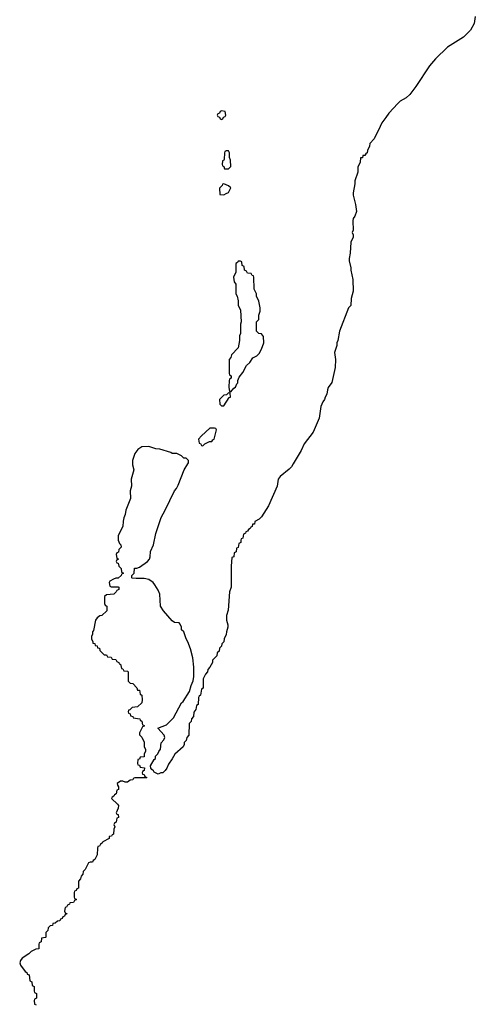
# Model space of a CAD drawing. Header units: inches. Extents: x 2112843 to 2323771, y 35243 to 209174.
# Tile 54 of 83: x 2316931 to 2320810, y 55398 to 63783. Entities that reach past the tile are written whole.
import ezdxf

# ---------------------------------------------------------------- set-up
doc = ezdxf.new("R2010")
doc.units = ezdxf.units.IN
doc.header["$MEASUREMENT"] = 0
for name, color, linetype in [('C3015', 7, 'Continuous'), ('C3016', 7, 'Continuous'), ('C3026', 7, 'Continuous')]:
    doc.layers.add(name, color=color, linetype=linetype)

msp = doc.modelspace()

# ---------------------------------------------------------------- linework, layer by layer
at = {"layer": 'C3015', "color": 6}
for points in [[(2317891.5, 60000), (2317891.6, 59991.6), (2317902, 59950), (2317881, 59870), (2317882.8, 59810), (2317870.8, 59770), (2317875.5, 59704.5), (2317834.4, 59605.6), (2317830.5, 59569.5), (2317818, 59542), (2317811.2, 59511.2), (2317810, 59466), (2317771, 59390), (2317771, 59351), (2317782, 59322), (2317792, 59310), (2317794, 59290), (2317774, 59270), (2317771.6, 59248.4), (2317758, 59242), (2317754, 59230), (2317758, 59198), (2317772, 59190), (2317758, 59182), (2317754, 59170), (2317758, 59158), (2317770, 59154), (2317774, 59130), (2317794, 59110), (2317798, 59078), (2317814, 59070), (2317798, 59062), (2317794, 59050), (2317770, 59026), (2317750, 59026), (2317730, 59018), (2317699.6, 59000.4), (2317692, 58990), (2317698, 58958), (2317710, 58954), (2317770, 58954), (2317774, 58950), (2317774, 58930), (2317758, 58922), (2317754, 58910), (2317734, 58890), (2317670, 58886), (2317654, 58870), (2317654, 58810), (2317658, 58798), (2317674, 58790), (2317672, 58750), (2317631.3, 58710), (2317614.8, 58705.2), (2317590.8, 58689.2), (2317578, 58670), (2317558.8, 58581.2), (2317551.3, 58568.7), (2317550.9, 58549.1), (2317542, 58530), (2317542, 58510), (2317554, 58486), (2317554, 58474), (2317570, 58472), (2317574, 58454), (2317591.2, 58451.2), (2317594, 58434), (2317611.2, 58431.2), (2317614, 58410), (2317650, 58374), (2317670, 58374), (2317678, 58358), (2317710, 58354), (2317718, 58338), (2317750, 58334), (2317758, 58318), (2317774, 58310), (2317778, 58298), (2317790, 58294), (2317798, 58258), (2317810, 58254), (2317818, 58238), (2317850, 58234), (2317854, 58230), (2317854, 58150), (2317872, 58132), (2317894, 58130), (2317930, 58094), (2317934, 58074), (2317950, 58072), (2317958, 58038), (2317972, 58030), (2317974, 57990), (2317970, 57966), (2317934, 57930), (2317890, 57926), (2317870, 57906), (2317858, 57902), (2317854, 57890), (2317858, 57878), (2317871.6, 57871.6), (2317874, 57854), (2317894, 57850), (2317898, 57838), (2317954, 57830), (2317958, 57818), (2317972, 57810), (2317978, 57778), (2317991.2, 57771.2), (2317990, 57766), (2317978, 57762), (2317952, 57710), (2317952.7, 57692.7), (2317970, 57674), (2317991.2, 57631.2), (2317991.6, 57591.6), (2318002, 57570), (2318002, 57550), (2317992, 57530), (2317990, 57506), (2317958, 57502), (2317950, 57486), (2317938, 57482), (2317934, 57450), (2317938, 57438), (2317950, 57434), (2317958, 57418), (2317992.7, 57412.7), (2317991.6, 57388.4), (2317978, 57382), (2317974, 57370), (2317978, 57358), (2317990, 57354), (2317998, 57338), (2318014, 57330), (2318010, 57326), (2317912.7, 57327.3), (2317898, 57322), (2317894, 57310), (2317872, 57308), (2317850, 57288.7), (2317830, 57288.7), (2317810, 57298), (2317790, 57298), (2317762, 57278), (2317763.6, 57263.6), (2317771.2, 57251.2), (2317771.6, 57228.4), (2317758, 57222), (2317754, 57190), (2317738, 57182), (2317734, 57170), (2317718, 57162), (2317714, 57150), (2317763.6, 57103.6), (2317771.3, 57090), (2317770.9, 57069.1), (2317754, 57030), (2317758, 57018), (2317770, 57014), (2317771.3, 56990), (2317758, 56982), (2317752, 56950), (2317738, 56942), (2317734, 56930), (2317742, 56910), (2317731.6, 56888.4), (2317730, 56846), (2317718, 56842), (2317714, 56830), (2317694, 56826), (2317692, 56810), (2317638, 56782), (2317634, 56770), (2317618, 56762), (2317610, 56746), (2317598, 56742), (2317592.7, 56727.3), (2317591, 56670), (2317571, 56630), (2317558, 56622), (2317550, 56609), (2317531.6, 56608.4), (2317518, 56602), (2317490, 56546), (2317472, 56528), (2317470, 56506), (2317454, 56490), (2317450, 56466), (2317432.7, 56447.3), (2317431.6, 56388.4), (2317418, 56382), (2317412.7, 56367.3), (2317398, 56362), (2317394, 56350), (2317394, 56310), (2317398, 56298), (2317414, 56290), (2317398, 56282), (2317390, 56266), (2317358, 56262), (2317354, 56250), (2317338, 56242), (2317330, 56226), (2317318, 56222), (2317314, 56190), (2317318, 56178), (2317332, 56170), (2317330, 56166), (2317318, 56162), (2317312.7, 56147.3), (2317298, 56142), (2317294, 56130), (2317278, 56122), (2317274, 56110), (2317252.7, 56107.3), (2317234, 56090), (2317214, 56086), (2317211.2, 56068.8), (2317190, 56066), (2317174, 56050), (2317170, 56026), (2317154, 56010), (2317154, 55970), (2317150, 55966), (2317118, 55962), (2317114, 55930), (2317098, 55922), (2317094, 55910), (2317094, 55870), (2317070, 55868), (2317030, 55848.7), (2317010, 55829), (2316951.3, 55790), (2316938, 55770), (2316931.3, 55750), (2316938, 55730), (2316978, 55678), (2316992, 55670), (2316994, 55654), (2317012, 55650), (2317018, 55598), (2317034, 55590), (2317038, 55558), (2317054, 55550), (2317054, 55510), (2317058, 55498), (2317074, 55490), (2317074, 55450), (2317058, 55442), (2317054, 55430), (2317058, 55398), (2317072.7, 55392.7)], [(2319258.6, 60000), (2319244.1, 59975.9), (2319225.2, 59954.8), (2319150, 59894), (2319131, 59870), (2319122.8, 59810), (2319050, 59642), (2318990, 59549), (2318970, 59529), (2318934, 59510), (2318930, 59488), (2318914, 59486), (2318910, 59466), (2318898, 59462), (2318894, 59450), (2318878, 59442), (2318870, 59426), (2318858, 59422), (2318854, 59410), (2318838, 59402), (2318831.6, 59368.4), (2318818, 59362), (2318814, 59350), (2318814, 59330), (2318798, 59322), (2318791.6, 59288.4), (2318778, 59282), (2318774, 59250), (2318758, 59242), (2318754, 59210), (2318738, 59202), (2318732, 59130), (2318731, 58951), (2318718, 58910), (2318705.4, 58754.6), (2318691.3, 58710), (2318691.3, 58670), (2318702, 58630), (2318702, 58610), (2318691.3, 58570), (2318690, 58546), (2318672, 58510), (2318670, 58486), (2318652, 58468), (2318650.9, 58449.1), (2318632, 58430), (2318630, 58406), (2318614, 58390), (2318610, 58366), (2318574, 58330), (2318572, 58310), (2318562, 58290), (2318550, 58268), (2318532, 58250), (2318531.3, 58230), (2318512, 58210), (2318492, 58170), (2318492, 58090), (2318478, 58082), (2318472, 58030), (2318458, 58022), (2318454, 58010), (2318452, 57950), (2318438, 57942), (2318432, 57910), (2318412.7, 57887.3), (2318412, 57850), (2318394, 57830), (2318390, 57806), (2318374, 57790), (2318372, 57690), (2318354, 57670), (2318350, 57646), (2318332, 57628), (2318332, 57612), (2318322, 57590), (2318251, 57529), (2318230, 57488), (2318196.9, 57443.1), (2318184.7, 57410), (2318170.9, 57389.1), (2318150.9, 57369.1), (2318132, 57368), (2318110, 57358), (2318075.3, 57375.3), (2318070, 57386), (2318056.4, 57396.4), (2318048.4, 57408.4), (2318046, 57430), (2318076.4, 57483.6), (2318088, 57492), (2318088.7, 57510), (2318108.7, 57530), (2318115.3, 57550), (2318129, 57570), (2318135.3, 57624.7), (2318158, 57650), (2318168, 57670), (2318162, 57690), (2318108, 57750), (2318180.9, 57779.1), (2318241.5, 57838.5), (2318310, 57964.7), (2318322.5, 57977.5), (2318377.2, 58062.8), (2318390, 58112), (2318407, 58153), (2318414, 58190), (2318414, 58270), (2318404.5, 58350), (2318385.1, 58425.1), (2318363.7, 58483.7), (2318349.3, 58510), (2318328.7, 58568.7), (2318310, 58586), (2318308, 58610), (2318296.4, 58636.4), (2318288, 58648), (2318250, 58649), (2318230, 58664), (2318156, 58750), (2318129.5, 58789.5), (2318123.6, 58890), (2318110, 58924), (2318082, 58970), (2318066.6, 58990), (2318030, 59016.2), (2317990, 59025.1), (2317924, 59024), (2317890, 59028), (2317886, 59030), (2317886, 59050), (2317906, 59070), (2317908, 59112), (2317930, 59111.3), (2317950, 59121), (2318019.3, 59170), (2318035.1, 59190), (2318042, 59210), (2318044.8, 59255.2), (2318069.6, 59310), (2318091.4, 59408.6), (2318134.9, 59545.1), (2318170, 59606.8), (2318249.5, 59770), (2318266, 59790), (2318280.9, 59819.1), (2318332.3, 59950), (2318362.6, 60000)]]:
    msp.add_lwpolyline(points, dxfattribs=at)
at = {"layer": 'C3016', "color": 6}
for points in [[(2318650, 63006), (2318638, 63002), (2318632.7, 62987.3), (2318618, 62982), (2318614, 62970), (2318618, 62958), (2318632.7, 62952.7), (2318638, 62938), (2318650, 62934), (2318662, 62938), (2318667.3, 62952.7), (2318682, 62958), (2318686, 62970), (2318682, 63002)], [(2318710, 62666), (2318690, 62666), (2318678, 62662), (2318674, 62650), (2318672.7, 62592.7), (2318670, 62586), (2318658, 62582), (2318654, 62550), (2318658, 62538), (2318670, 62534), (2318674, 62514), (2318710, 62514), (2318728, 62532), (2318727.3, 62587.3), (2318718, 62610), (2318718, 62650)], [(2318670, 62386), (2318658, 62382), (2318654, 62370), (2318632.7, 62347.3), (2318634, 62294), (2318670, 62292), (2318690, 62302), (2318708.4, 62311.6), (2318728, 62350), (2318708.8, 62368.8)], [(2318810, 61726), (2318790, 61726), (2318784.7, 61715.3), (2318772.7, 61707.3), (2318772.7, 61632.7), (2318752, 61590), (2318758, 61550), (2318772, 61530), (2318772, 61450), (2318782, 61430), (2318792, 61390), (2318792.7, 61352.7), (2318812, 61310), (2318818, 61210), (2318811.3, 61190), (2318811.2, 61111.2), (2318802, 61090), (2318802, 61050), (2318791.3, 60990), (2318734, 60930), (2318730, 60906), (2318714, 60890), (2318714, 60770), (2318718, 60758), (2318732, 60750), (2318732, 60730), (2318718, 60722), (2318714, 60710), (2318712.7, 60652.7), (2318718, 60618), (2318730, 60614), (2318755.3, 60644.7), (2318770, 60654), (2318779, 60681), (2318788, 60690), (2318788, 60710), (2318800.2, 60739.8), (2318830, 60778), (2318862.5, 60837.5), (2318890, 60864.7), (2318917.2, 60902.8), (2318950, 60922), (2318970, 60940.7), (2318990, 60976), (2319009.5, 61030.5), (2319006.3, 61086.3), (2318990, 61108.7), (2318966, 61110), (2318948, 61130), (2318948.8, 61211.2), (2318966, 61230), (2318967.3, 61267.3), (2318978, 61302), (2318979, 61330), (2318967.3, 61387.3), (2318948.8, 61428.8), (2318948, 61450), (2318928.8, 61488.8), (2318926, 61590), (2318922, 61602), (2318910, 61606), (2318902, 61622), (2318870, 61626), (2318862, 61642), (2318846, 61650), (2318842, 61682), (2318826, 61690), (2318822, 61722)], [(2318710, 60606), (2318692, 60588), (2318670, 60586), (2318632.7, 60547.3), (2318634, 60510), (2318650, 60494), (2318670, 60494), (2318715.3, 60564.7), (2318726, 60570), (2318722, 60602)], [(2318590, 60306), (2318550, 60306), (2318479.6, 60240.4), (2318454, 60210), (2318458, 60178), (2318470, 60174), (2318478, 60158), (2318490, 60154), (2318508.4, 60171.6), (2318546, 60190), (2318568, 60192), (2318575.3, 60204.7), (2318586, 60210), (2318606, 60290), (2318602, 60302)]]:
    msp.add_lwpolyline(points, close=True, dxfattribs=at)
for points in [[(2320000, 62873.9), (2319950, 62768), (2319912, 62728), (2319910, 62706), (2319891.3, 62668.7), (2319890.6, 62649.4), (2319878, 62642), (2319870, 62628), (2319854, 62626), (2319850, 62608), (2319834, 62606), (2319831.3, 62570), (2319811.3, 62528.7), (2319810, 62486), (2319786, 62410), (2319785.4, 62385.4), (2319770.7, 62310), (2319770.8, 62290), (2319790.6, 62210), (2319798, 62150), (2319786, 62110), (2319771.3, 62090), (2319766.8, 62070), (2319771, 61990), (2319762, 61970), (2319771.3, 61950), (2319771.3, 61930), (2319751.3, 61888.7), (2319745.4, 61794.6), (2319736, 61750), (2319736, 61730), (2319751, 61670), (2319751, 61650), (2319766.8, 61570), (2319770.7, 61470), (2319754.8, 61410), (2319750.6, 61350), (2319730.6, 61329.4), (2319653.4, 61130), (2319638.8, 61050), (2319630.8, 61030), (2319630.7, 61010), (2319610.8, 60950), (2319619.1, 60890), (2319618.5, 60821.5), (2319587.9, 60692.1), (2319558.8, 60650), (2319551, 60630), (2319546.8, 60593.2), (2319531.2, 60568.8), (2319526, 60550), (2319511, 60530), (2319494.8, 60490), (2319482, 60390), (2319430.4, 60270), (2319353, 60170), (2319326.9, 60113.1), (2319258.6, 60000)], [(2318362.6, 60000), (2318368.7, 60010), (2318368.4, 60028.4), (2318348.8, 60048.8), (2318328, 60050), (2318308.8, 60068.8), (2318268.7, 60088.7), (2318230, 60089.4), (2318217.2, 60097.2), (2318125.6, 60125.6), (2318090, 60129.5), (2318029.5, 60149.5), (2317970, 60146.6), (2317935.9, 60124.1), (2317910.8, 60090), (2317891.3, 60030), (2317891.5, 60000)]]:
    msp.add_lwpolyline(points, dxfattribs=at)
at = {"layer": 'C3026', "color": 6}
msp.add_lwpolyline([(2320810.4, 63810), (2320801.3, 63750), (2320770, 63694.5), (2320710, 63635.1), (2320574.8, 63550), (2320470.7, 63450), (2320419.1, 63390), (2320304.4, 63215.6), (2320252.8, 63147.2), (2320221.8, 63118.2), (2320171.9, 63088.1), (2320150.7, 63070), (2320073, 62987), (2320050, 62949), (2320014.8, 62905.2), (2320000, 62873.9)], dxfattribs=at)

doc.saveas('drawing.dxf')
